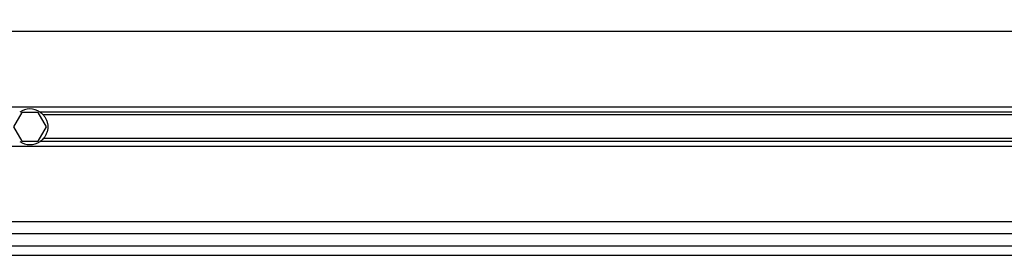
# Model space of a CAD drawing. Header units: millimetres. Extents: x 0 to 420, y 0 to 297.
# Tile 22 of 32: x 114 to 144, y 265 to 272. Entities that reach past the tile are written whole.
import ezdxf

# ---------------------------------------------------------------- set-up
doc = ezdxf.new("R2010")
doc.units = ezdxf.units.MM
doc.layers.add('QUOTE', color=174, linetype='Continuous')
doc.styles.add('SLDTEXTSTYLE3', font='TXT', dxfattribs={"width": 0.75})
doc.dimstyles.new('SLDDIMSTYLE0', dxfattribs={"dimtxt": 3, "dimasz": 3, "dimexe": 0, "dimexo": 0.0625, "dimgap": 0.75, "dimtad": 1, "dimlfac": 7.052763, "dimrnd": 1e-09, "dimzin": 12, "dimdsep": 46, "dimtxsty": 'SLDTEXTSTYLE3', "dimsah": 1, "dimcen": 0.09, "dimadec": 0, "dimazin": 3, "dimtfac": 1, "dimtdec": 3, "dimtofl": 0, "dimtmove": 0, "dimatfit": 3, "dimfxl": 0, "dimfrac": 2, "dimtolj": 1, "dimtzin": 12, "dimarcsym": 0})

# ---------------------------------------------------------------- blocks, each defined once
blk = doc.blocks.new('_D')
at = {"layer": 'QUOTE'}
for p, q in [((59.836, 270.512), (59.836, 286.003)), ((215.804, 270.512), (215.804, 286.003)), ((215.804, 284.003), (59.836, 284.003))]:
    blk.add_line(p, q, dxfattribs=at)
for points in [[(59.836, 284.003), (62.836, 283.503), (62.836, 284.503)], [(215.804, 284.003), (212.804, 284.503), (212.804, 283.503)]]:
    blk.add_solid(points, dxfattribs=at)
at = {"layer": 'QUOTE', "insert": (133.387, 287.87), "char_height": 3, "attachment_point": 1, "style": 'SLDTEXTSTYLE3'}
blk.add_mtext('1100', dxfattribs=at)

msp = doc.modelspace()

# ---------------------------------------------------------------- linework, layer by layer
at = {"color": 7, "linetype": 'Continuous', "lineweight": 25}
for p, q in [((170.7953, 271.3475), (104.8446, 271.3475)), ((169.8035, 269.1001), (105.8364, 269.1001)), ((114.5338, 268.9371), (114.2882, 268.5117)), ((115.0249, 268.9371), (114.5338, 268.9371)), ((115.2705, 268.5117), (115.0249, 268.9371)), ((160.5544, 268.9464), (115.0855, 268.9464)), ((160.4632, 268.865), (115.1767, 268.865)), ((114.2882, 268.5117), (114.5338, 268.0863)), ((115.0249, 268.0863), (115.2705, 268.5117)), ((160.4632, 268.1584), (115.1767, 268.1584)), ((169.7346, 267.9233), (105.9053, 267.9233)), ((114.5338, 268.0863), (115.0249, 268.0863)), ((160.5544, 268.077), (115.0855, 268.077)), ((170.1094, 265.6759), (105.5306, 265.6759)), ((170.2072, 265.3215), (105.4327, 265.3215)), ((105.3418, 264.967), (170.2981, 264.967)), ((105.2592, 264.6834), (170.3807, 264.6834))]:
    msp.add_line(p, q, dxfattribs=at)
for start, end in [(54.84472, 125.15528), (234.84472, 305.15528)]:
    msp.add_arc((114.7793, 268.5117), 0.5317, start, end, dxfattribs=at)
for points, knots in [([(115.0855, 268.9464), (115.1006, 268.9358), (115.1168, 268.9231), (115.1481, 268.8954), (115.1633, 268.88), (115.1767, 268.865)], [0, 0, 0, 0, 0.5, 0.5, 1, 1, 1, 1]), ([(115.1767, 268.865), (115.1975, 268.8416), (115.2161, 268.8166), (115.2489, 268.763), (115.2633, 268.7342), (115.2867, 268.674), (115.2956, 268.6429), (115.3078, 268.5788), (115.311, 268.5452), (115.3111, 268.4792), (115.3081, 268.4464), (115.2959, 268.3816), (115.2869, 268.3499), (115.2636, 268.2899), (115.2493, 268.261), (115.2162, 268.2069), (115.1975, 268.1818), (115.1767, 268.1584)], [0, 0, 0, 0, 0.125, 0.125, 0.25, 0.25, 0.375, 0.375, 0.5, 0.5, 0.625, 0.625, 0.75, 0.75, 0.875, 0.875, 1, 1, 1, 1]), ([(115.1767, 268.1584), (115.1634, 268.1434), (115.148, 268.128), (115.1169, 268.1003), (115.1006, 268.0876), (115.0855, 268.077)], [0, 0, 0, 0, 0.5, 0.5, 1, 1, 1, 1])]:
    msp.add_open_spline(points, degree=3, knots=knots, dxfattribs=at)

# ---------------------------------------------------------------- dimensions: what is measured, and where the dimension line sits
at = {"layer": 'QUOTE'}
dim = msp.add_linear_dim(base=(59.8363, 284.0032), p1=(215.8036, 268.5117), p2=(59.8363, 268.5117), dimstyle='SLDDIMSTYLE0', dxfattribs=at)
dim.commit()
dim.dimension.update_dxf_attribs({"geometry": '_D', "text_midpoint": (137.82, 284.0032), "dimtype": 160})

doc.saveas('drawing.dxf')
